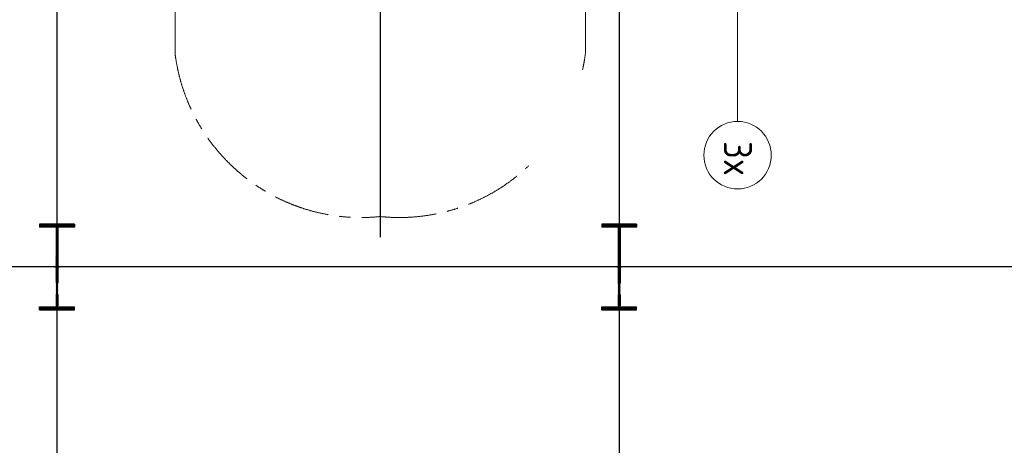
# Model space of a CAD drawing. Extents: x -7650383 to 4934791, y -114316 to 1826789.
# Tile 123 of 256: x 2124422 to 2141935, y -4534 to 3031. Entities that reach past the tile are written whole.
import ezdxf
from ezdxf.enums import TextEntityAlignment as Align

# ---------------------------------------------------------------- set-up
doc = ezdxf.new("R2010")
doc.units = 0
doc.header["$LTSCALE"] = 800
doc.header["$MEASUREMENT"] = 0
doc.linetypes.add('CENTER', pattern=[2, 1.25, -0.25, 0.25, -0.25])
doc.layers.get('0').update_dxf_attribs({"linetype": 'CONTINUOUS'})
for name, color, linetype in [('0-7-COL', 2, 'CENTER'), ('COL', 1, 'CENTER'), ('GRID', 8, 'CENTER'), ('HATCH', 9, 'CONTINUOUS')]:
    doc.layers.add(name, color=color, linetype=linetype)
doc.styles.add('ROMANS', font='ISO9.shx', dxfattribs={"width": 0.8})

# ---------------------------------------------------------------- blocks, each defined once
blk = doc.blocks.new('A$C1C927E47')
at = {"layer": 'COL'}
h = blk.add_hatch(dxfattribs=at)
h.set_pattern_fill('ANSI31', color=256, scale=100, style=0)
h.paths.add_polyline_path([(16, 0), (0, 0), (0, -710), (16, -710)])
h.paths.add_polyline_path([(16, 710), (0, 710), (0, 0), (16, 0)])
h.paths.add_polyline_path([(0, 710), (-16, 710), (-16, 0), (0, 0)])
h.paths.add_polyline_path([(0, 0), (-16, 0), (-16, -710), (0, -710)])
h.paths.add_polyline_path([(-310, -710), (-310, -760), (0, -760), (0, -710)])
h.paths.add_polyline_path([(310, -760), (310, -710), (0, -710), (0, -760)])
h.paths.add_polyline_path([(310, 710), (310, 760), (0, 760), (0, 710)])
h.paths.add_polyline_path([(-310, 760), (-310, 710), (0, 710), (0, 760)])
for p, q in [((310, 760), (-310, 760)), ((-310, 760), (-310, 710)), ((310, 710), (-310, 710)), ((-16, -710), (-16, 710)), ((16, -710), (16, 710)), ((310, 760), (310, 710)), ((-310, -710), (310, -710)), ((-310, -760), (-310, -710)), ((-310, -760), (310, -760)), ((310, -760), (310, -710))]:
    blk.add_line(p, q, dxfattribs=at)
at = {"layer": 'COL', "color": 2}
for p, q in [((0, -792), (0, 792)), ((44, 0), (-44, 0))]:
    blk.add_line(p, q, dxfattribs=at)

msp = doc.modelspace()

# ---------------------------------------------------------------- linework, layer by layer
at = {"lineweight": 5}
msp.add_line((2137190.7, 5385.3), (2137190.7, 1222.5), dxfattribs=at)
at = {"layer": '0-7-COL', "color": 6, "linetype": 'Continuous', "lineweight": 5}
msp.add_circle((2137190.7, 622.5), 600, dxfattribs=at)
at = {"layer": 'GRID', "linetype": 'CENTER', "ltscale": 2500}
msp.add_line((2130835, 25438.4), (2130835, -837), dxfattribs=at)
at = {"layer": 'GRID', "linetype": 'CENTER', "ltscale": 5000}
for p, q in [((2125085, 25178.7), (2125085, -14821)), ((2135085, 25178.7), (2135085, -14821)), ((2168111.3, -1364.7), (2072684.5, -1364.7))]:
    msp.add_line(p, q, dxfattribs=at)
at = {"layer": 'GRID', "lineweight": 5}
for p, q in [((2127184.9, 4854.2), (2127190.1, 2397.3)), ((2134485, 4854.2), (2134485, 2438.6))]:
    msp.add_line(p, q, dxfattribs=at)
for centre, start, end in [((2130493.6, 2848.7), 187.78136, 275.87637), ((2131176.1, 2848.8), 347.75437, 352.93412), ((2131176.1, 2848.8), 264.12743, 313.5937)]:
    msp.add_arc(centre, 3334.2, start, end, dxfattribs=at)

# ---------------------------------------------------------------- block references
at = {"layer": 'HATCH', "lineweight": 5, "rotation": 180}
for p in [(2125085, -1364.7), (2135085, -1364.7)]:
    msp.add_blockref('A$C1C927E47', p, dxfattribs=at)

# ---------------------------------------------------------------- texts
at = {"layer": '0-7-COL', "color": 6, "linetype": 'Continuous', "lineweight": 5, "style": 'ROMANS'}
msp.add_text('3x', height=500, rotation=270, dxfattribs=at).set_placement((2137196.6, 563.5), align=Align.MIDDLE)

doc.saveas('drawing.dxf')
